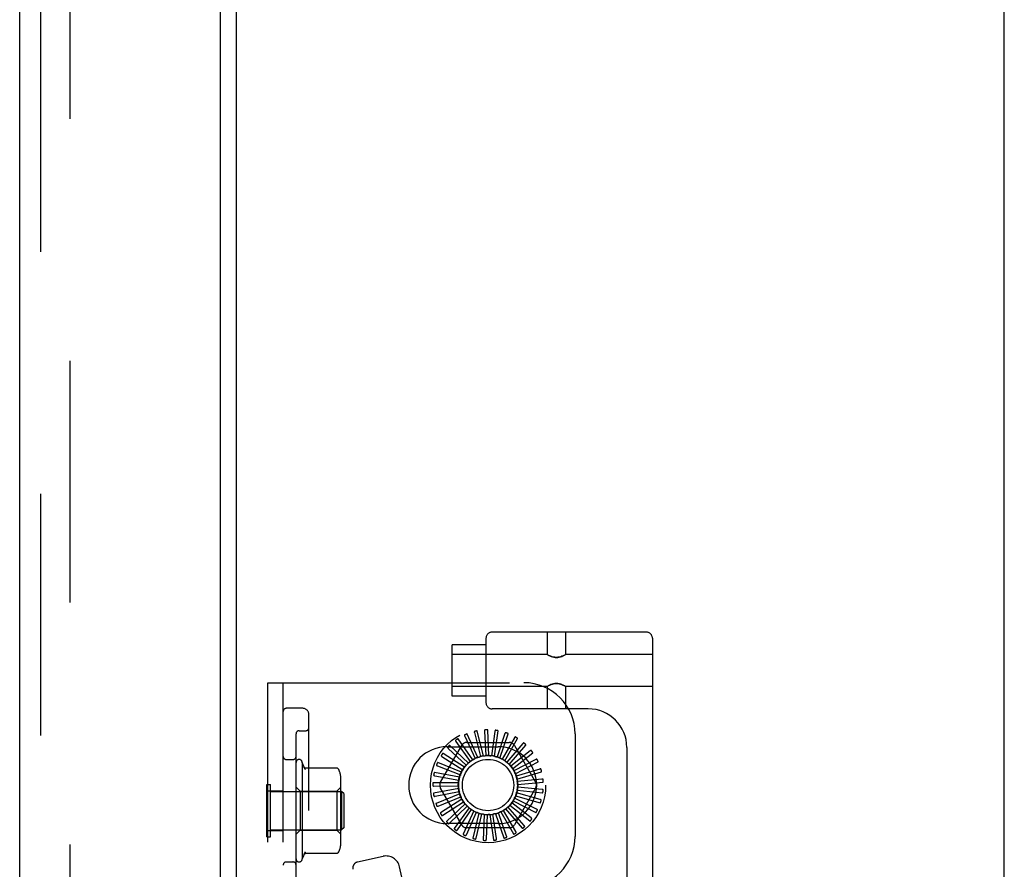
# Model space of a CAD drawing. Header units: inches. Extents: x 0 to 215, y 0 to 139.
# Tile 104 of 112: x 123.16 to 127.97, y 51.1 to 55.25. Entities that reach past the tile are written whole.
import ezdxf

# ---------------------------------------------------------------- set-up
doc = ezdxf.new("R2010")
doc.units = ezdxf.units.IN
doc.header["$LTSCALE"] = 11.804375
doc.header["$MEASUREMENT"] = 0
doc.linetypes.add('HIDDEN', pattern=[0.2, 0.1, -0.1])
doc.layers.get('0').update_dxf_attribs({"linetype": 'CONTINUOUS'})
doc.layers.add('DEFAULT_2', color=8, linetype='HIDDEN')
doc.layers.add('DOOR_ASSEMBLY', color=7, linetype='CONTINUOUS')

msp = doc.modelspace()

# ---------------------------------------------------------------- linework, layer by layer
at = {"color": 3, "linetype": 'Continuous'}
for p, q in [((124.2189, 9.7066), (124.2189, 88.8106)), ((127.9689, 8.3836), (127.9689, 88.7586))]:
    msp.add_line(p, q, dxfattribs=at)
at = {"layer": 'DEFAULT_2', "color": 8, "linetype": 'HIDDEN'}
for p, q in [((123.4064, 88.993), (123.4064, 9.5241)), ((125.4379, 52.2258), (125.4379, 51.9108)), ((126.2204, 52.2558), (125.4679, 52.2558)), ((125.7366, 52.2558), (125.7366, 52.1463)), ((125.8266, 52.2558), (125.8266, 52.1463)), ((126.2504, 52.2258), (126.2504, 46.7253)), ((125.4379, 52.1933), (125.2729, 52.1933)), ((125.2729, 51.9433), (125.2729, 52.1932)), ((125.7366, 52.1463), (125.2729, 52.1463)), ((125.7366, 52.1463), (125.7372, 52.1459)), ((125.7389, 52.145), (125.7371, 52.1459)), ((125.7417, 52.1434), (125.7387, 52.1451)), ((125.8244, 52.145), (125.8261, 52.1459)), ((125.8261, 52.1459), (125.8266, 52.1463)), ((126.2504, 52.1463), (125.8266, 52.1463)), ((124.3729, 46.5086), (124.3729, 52.0086)), ((124.3729, 52.0086), (125.6229, 52.0086)), ((124.4479, 46.5086), (124.4479, 52.0086)), ((125.7366, 51.9903), (125.2729, 51.9903)), ((125.7366, 51.9903), (125.7372, 51.9906)), ((125.7366, 51.9903), (125.7366, 51.8808)), ((125.7371, 51.9906), (125.7389, 51.9915)), ((125.8246, 51.9914), (125.8216, 51.9931)), ((125.8261, 51.9906), (125.8244, 51.9915)), ((125.8261, 51.9906), (125.8266, 51.9903)), ((125.8266, 51.9903), (125.8266, 51.8808)), ((126.2504, 51.9903), (125.8266, 51.9903)), ((125.4379, 51.9433), (125.2729, 51.9433)), ((124.5429, 51.8836), (124.4629, 51.8836)), ((125.9374, 51.8808), (125.4679, 51.8808)), ((124.5729, 46.6636), (124.5729, 51.8536)), ((124.5104, 51.008), (124.5104, 51.7592)), ((124.5254, 51.7742), (124.5579, 51.7742)), ((125.3738, 51.6323), (125.3013, 51.7341)), ((125.334, 51.7474), (125.3848, 51.6383)), ((125.3985, 51.6441), (125.3466, 51.7578)), ((125.3813, 51.7647), (125.4105, 51.6479)), ((125.4251, 51.651), (125.3956, 51.7725)), ((125.431, 51.7726), (125.4375, 51.6525)), ((125.4525, 51.6528), (125.4465, 51.7776)), ((125.4812, 51.7711), (125.4649, 51.6518)), ((125.4797, 51.6493), (125.4975, 51.773)), ((125.5303, 51.76), (125.4917, 51.646)), ((125.5057, 51.6407), (125.5466, 51.7588)), ((125.5764, 51.7399), (125.5169, 51.6352)), ((125.5297, 51.6274), (125.5922, 51.7356)), ((125.8729, 51.7586), (125.8729, 51.2586)), ((125.2157, 51.5232), (125.3192, 51.7023)), ((125.2479, 51.6961), (125.4979, 51.6961)), ((125.2534, 51.688), (125.3411, 51.6055)), ((125.3517, 51.6161), (125.2613, 51.7023)), ((125.2909, 51.7216), (125.3614, 51.624)), ((125.3444, 51.7169), (125.5513, 51.7169)), ((125.6179, 51.7114), (125.5397, 51.6199)), ((125.5507, 51.6098), (125.6325, 51.7042)), ((125.5766, 51.7023), (125.68, 51.5232)), ((126.1254, 51.6928), (126.1254, 47.2583)), ((125.223, 51.648), (125.3247, 51.5836)), ((125.3331, 51.5959), (125.228, 51.6635)), ((125.6532, 51.6755), (125.5591, 51.6005)), ((125.568, 51.5885), (125.6662, 51.6657)), ((124.4629, 51.6336), (124.4954, 51.6336)), ((124.5404, 51.6186), (124.5404, 51.1486)), ((124.555, 51.5852), (124.5404, 51.6186)), ((124.7081, 51.5921), (124.5563, 51.5921)), ((125.2007, 51.6029), (125.3127, 51.5589)), ((125.3186, 51.5726), (125.2026, 51.6191)), ((125.681, 51.6337), (125.5744, 51.5778)), ((125.5809, 51.5643), (125.692, 51.6216)), ((125.3089, 51.547), (125.1861, 51.5707)), ((125.1873, 51.5544), (125.3056, 51.5324)), ((125.5721, 51.5803), (125.572, 51.5806)), ((125.7005, 51.5873), (125.5853, 51.5526)), ((125.5891, 51.5381), (125.709, 51.5733)), ((124.3679, 51.2556), (124.3679, 51.5116)), ((124.3679, 51.5116), (124.3859, 51.5116)), ((124.3859, 51.2556), (124.3859, 51.5116)), ((124.5304, 51.4786), (124.5104, 51.4986)), ((124.7094, 51.4786), (124.7294, 51.4986)), ((124.7294, 51.232), (124.7294, 51.5352)), ((125.3041, 51.52), (125.1791, 51.52)), ((125.1833, 51.5042), (125.3037, 51.5051)), ((125.3192, 51.3148), (125.2157, 51.494)), ((125.68, 51.494), (125.5766, 51.3148)), ((125.7108, 51.538), (125.5911, 51.5258)), ((125.7117, 51.4878), (125.5918, 51.4984)), ((125.5921, 51.5109), (125.7165, 51.5227)), ((124.3729, 51.4801), (124.4479, 51.4801)), ((124.3859, 51.4776), (124.7329, 51.4776)), ((124.5304, 51.4786), (124.5304, 51.2886)), ((124.5304, 51.4786), (124.7094, 51.4786)), ((124.7094, 51.4786), (124.7094, 51.2886)), ((124.7329, 51.4776), (124.7329, 51.2896)), ((124.7429, 51.4676), (124.7329, 51.4776)), ((124.7429, 51.4676), (124.7429, 51.2996)), ((125.3045, 51.4926), (125.1818, 51.4689)), ((125.1889, 51.4542), (125.307, 51.4778)), ((125.3101, 51.4657), (125.1941, 51.4193)), ((125.2039, 51.4062), (125.3153, 51.4517)), ((125.685, 51.3912), (125.5777, 51.4456)), ((125.5826, 51.4571), (125.7025, 51.4219)), ((125.703, 51.4382), (125.5872, 51.4713)), ((125.5899, 51.4835), (125.7144, 51.4717)), ((125.3207, 51.4405), (125.2156, 51.3729)), ((125.2277, 51.3619), (125.3285, 51.4276)), ((125.3359, 51.4176), (125.2455, 51.3314)), ((125.2594, 51.3229), (125.346, 51.4065)), ((125.3552, 51.3981), (125.2827, 51.2963)), ((125.6244, 51.3115), (125.545, 51.4019)), ((125.5539, 51.4107), (125.6521, 51.3335)), ((125.6585, 51.3485), (125.5634, 51.4222)), ((125.5705, 51.4325), (125.6815, 51.3753)), ((125.298, 51.2906), (125.3671, 51.3891)), ((125.3778, 51.3825), (125.3258, 51.2688)), ((125.3419, 51.2661), (125.3912, 51.3759)), ((125.4029, 51.3715), (125.3734, 51.2501)), ((125.3897, 51.2505), (125.4173, 51.3676)), ((125.4296, 51.3655), (125.4237, 51.2407)), ((125.4396, 51.2441), (125.4446, 51.3644)), ((125.457, 51.3646), (125.4748, 51.2409)), ((125.4898, 51.2473), (125.4719, 51.3663)), ((125.4841, 51.369), (125.525, 51.2509)), ((125.5385, 51.26), (125.4984, 51.3735)), ((125.5099, 51.3783), (125.5724, 51.2701)), ((125.5839, 51.2816), (125.523, 51.3855)), ((125.5334, 51.3924), (125.6153, 51.298)), ((125.4979, 51.3211), (125.2479, 51.3211)), ((124.3679, 51.2556), (124.3859, 51.2556)), ((124.3729, 51.2871), (124.4479, 51.2871)), ((124.3859, 51.2896), (124.7329, 51.2896)), ((124.5304, 51.2886), (124.5104, 51.2686)), ((124.5304, 51.2886), (124.7094, 51.2886)), ((124.7094, 51.2886), (124.7294, 51.2686)), ((124.7429, 51.2996), (124.7329, 51.2896)), ((125.5513, 51.3002), (125.3444, 51.3002)), ((124.555, 51.182), (124.5404, 51.1486)), ((124.7081, 51.1751), (124.5563, 51.1751)), ((124.8111, 51.1335), (124.9356, 51.1611)), ((124.4629, 51.1336), (124.4954, 51.1336)), ((125.0958, 50.75), (125.0161, 51.1098))]:
    msp.add_line(p, q, dxfattribs=at)
for points in [[(125.822, 52.1437), (125.8185, 52.1419), (125.8141, 52.1397), (125.8089, 52.1375), (125.8029, 52.1354), (125.7963, 52.1336), (125.7891, 52.1325), (125.7816, 52.132), (125.7741, 52.1325), (125.7669, 52.1336), (125.7603, 52.1354), (125.7544, 52.1375), (125.7492, 52.1397), (125.7448, 52.1419), (125.7412, 52.1437)], [(125.7417, 52.1434), (125.7455, 52.1415), (125.7503, 52.1392), (125.7558, 52.137), (125.7619, 52.135), (125.7684, 52.1333), (125.775, 52.1323), (125.7817, 52.132), (125.7884, 52.1323), (125.795, 52.1333), (125.8014, 52.135), (125.8075, 52.137), (125.813, 52.1393), (125.8178, 52.1415), (125.8216, 52.1434), (125.8246, 52.1451)], [(125.7387, 51.9914), (125.7417, 51.9931), (125.7455, 51.995), (125.7503, 51.9972), (125.7558, 51.9995), (125.7619, 52.0015), (125.7683, 52.0032), (125.7749, 52.0042), (125.7816, 52.0045), (125.7883, 52.0042), (125.7949, 52.0032), (125.8014, 52.0015), (125.8074, 51.9995), (125.813, 51.9973), (125.8177, 51.995), (125.8216, 51.9931)], [(125.8221, 51.9928), (125.8186, 51.9946), (125.8141, 51.9967), (125.8089, 51.9989), (125.803, 52.0011), (125.7964, 52.0029), (125.7892, 52.004), (125.7817, 52.0045), (125.7742, 52.0041), (125.767, 52.0029), (125.7604, 52.0011), (125.7544, 51.999), (125.7492, 51.9968), (125.7448, 51.9947), (125.7412, 51.9928)], [(125.3013, 51.7341), (125.3012, 51.7343), (125.301, 51.7343), (125.3009, 51.7344), (125.3007, 51.7344), (125.3005, 51.7344), (125.3003, 51.7344), (125.3001, 51.7343), (125.2998, 51.7343), (125.2996, 51.7342), (125.2994, 51.7341), (125.2992, 51.734), (125.2989, 51.7339), (125.2987, 51.7338), (125.2984, 51.7337), (125.2982, 51.7335), (125.2979, 51.7334), (125.2976, 51.7332), (125.2974, 51.733), (125.2971, 51.7329), (125.2969, 51.7327)], [(125.3341, 51.7537), (125.3337, 51.7535), (125.3334, 51.7532), (125.3332, 51.7529), (125.333, 51.7525), (125.3329, 51.7521), (125.3328, 51.7516), (125.3328, 51.7512), (125.3329, 51.7507), (125.333, 51.7502), (125.3332, 51.7496), (125.3333, 51.7491), (125.3336, 51.7486), (125.3338, 51.748), (125.334, 51.7474)], [(125.3466, 51.7578), (125.3465, 51.7579), (125.3464, 51.7581), (125.3462, 51.7581), (125.3461, 51.7582), (125.3459, 51.7582), (125.3457, 51.7582), (125.3454, 51.7582), (125.3452, 51.7582), (125.345, 51.7582), (125.3448, 51.7581), (125.3445, 51.7581), (125.3442, 51.758), (125.344, 51.7579), (125.3437, 51.7579), (125.3434, 51.7578), (125.3432, 51.7577), (125.3429, 51.7576), (125.3426, 51.7575), (125.3423, 51.7574), (125.3419, 51.7572)], [(125.3826, 51.7708), (125.3821, 51.7707), (125.3818, 51.7705), (125.3815, 51.7702), (125.3812, 51.7698), (125.381, 51.7694), (125.3809, 51.769), (125.3808, 51.7686), (125.3808, 51.7681), (125.3808, 51.7675), (125.3809, 51.767), (125.3809, 51.7664), (125.381, 51.7659), (125.3812, 51.7653), (125.3813, 51.7647)], [(125.3956, 51.7725), (125.3956, 51.7726), (125.3955, 51.7728), (125.3953, 51.7729), (125.3951, 51.7729), (125.395, 51.773), (125.3948, 51.7731), (125.3945, 51.7731), (125.3943, 51.7731), (125.3941, 51.7731), (125.3938, 51.7731), (125.3936, 51.7731), (125.3933, 51.7731), (125.3931, 51.7731), (125.3928, 51.7731), (125.3925, 51.773), (125.3922, 51.773), (125.3919, 51.773), (125.3916, 51.7729), (125.3912, 51.7728), (125.3909, 51.7728)], [(125.4334, 51.7785), (125.4329, 51.7784), (125.4325, 51.7782), (125.4322, 51.778), (125.4319, 51.7777), (125.4316, 51.7774), (125.4314, 51.777), (125.4312, 51.7765), (125.4311, 51.7761), (125.431, 51.7756), (125.431, 51.775), (125.4309, 51.7744), (125.4309, 51.7739), (125.4309, 51.7733), (125.431, 51.7726)], [(125.4465, 51.7776), (125.4465, 51.7778), (125.4464, 51.7779), (125.4463, 51.778), (125.4461, 51.7781), (125.446, 51.7782), (125.4458, 51.7783), (125.4456, 51.7784), (125.4454, 51.7785), (125.4451, 51.7785), (125.4449, 51.7786), (125.4446, 51.7786), (125.4444, 51.7787), (125.4441, 51.7787), (125.4438, 51.7787), (125.4436, 51.7788), (125.4433, 51.7788), (125.4429, 51.7788), (125.4426, 51.7788), (125.4423, 51.7788), (125.442, 51.7788)], [(125.4847, 51.7763), (125.4843, 51.7763), (125.4838, 51.7763), (125.4834, 51.7761), (125.4831, 51.7759), (125.4828, 51.7756), (125.4825, 51.7753), (125.4823, 51.7749), (125.4821, 51.7744), (125.4819, 51.7739), (125.4817, 51.7734), (125.4816, 51.7728), (125.4814, 51.7723), (125.4813, 51.7717), (125.4812, 51.7711)], [(125.4975, 51.773), (125.4974, 51.7732), (125.4974, 51.7733), (125.4973, 51.7735), (125.4972, 51.7736), (125.497, 51.7737), (125.4969, 51.7739), (125.4967, 51.774), (125.4965, 51.7741), (125.4963, 51.7742), (125.496, 51.7743), (125.4958, 51.7744), (125.4956, 51.7744), (125.4953, 51.7745), (125.495, 51.7746), (125.4948, 51.7747), (125.4945, 51.7748), (125.4942, 51.7748), (125.4939, 51.7749), (125.4935, 51.775), (125.4932, 51.775)], [(125.5347, 51.7645), (125.5343, 51.7646), (125.5338, 51.7646), (125.5334, 51.7646), (125.533, 51.7644), (125.5327, 51.7642), (125.5323, 51.7639), (125.532, 51.7635), (125.5317, 51.7631), (125.5315, 51.7627), (125.5312, 51.7622), (125.531, 51.7617), (125.5307, 51.7612), (125.5305, 51.7606), (125.5303, 51.76)], [(125.5466, 51.7588), (125.5466, 51.759), (125.5466, 51.7592), (125.5465, 51.7593), (125.5464, 51.7595), (125.5463, 51.7596), (125.5462, 51.7598), (125.546, 51.7599), (125.5458, 51.7601), (125.5457, 51.7602), (125.5455, 51.7604), (125.5452, 51.7605), (125.545, 51.7606), (125.5448, 51.7608), (125.5445, 51.7609), (125.5443, 51.761), (125.544, 51.7611), (125.5437, 51.7613), (125.5434, 51.7614), (125.5431, 51.7615), (125.5429, 51.7616)], [(125.5816, 51.7435), (125.5812, 51.7436), (125.5808, 51.7437), (125.5803, 51.7437), (125.5799, 51.7437), (125.5795, 51.7435), (125.5791, 51.7433), (125.5788, 51.743), (125.5784, 51.7427), (125.5781, 51.7423), (125.5777, 51.7419), (125.5774, 51.7414), (125.577, 51.7409), (125.5767, 51.7404), (125.5764, 51.7399)], [(125.5922, 51.7356), (125.5922, 51.7358), (125.5922, 51.736), (125.5922, 51.7361), (125.5921, 51.7363), (125.5921, 51.7365), (125.5919, 51.7367), (125.5918, 51.7368), (125.5917, 51.737), (125.5915, 51.7372), (125.5913, 51.7373), (125.5912, 51.7375), (125.591, 51.7377), (125.5908, 51.7379), (125.5905, 51.738), (125.5903, 51.7382), (125.5901, 51.7384), (125.5898, 51.7386), (125.5895, 51.7387), (125.5893, 51.7389), (125.589, 51.7391)], [(125.2512, 51.6939), (125.2509, 51.6935), (125.2507, 51.6931), (125.2506, 51.6927), (125.2506, 51.6923), (125.2506, 51.6919), (125.2507, 51.6915), (125.2509, 51.691), (125.2512, 51.6906), (125.2515, 51.6902), (125.2518, 51.6897), (125.2522, 51.6893), (125.2526, 51.6889), (125.253, 51.6884), (125.2534, 51.688)], [(125.2613, 51.7023), (125.2611, 51.7024), (125.261, 51.7025), (125.2608, 51.7025), (125.2606, 51.7025), (125.2604, 51.7024), (125.2602, 51.7023), (125.26, 51.7023), (125.2598, 51.7022), (125.2596, 51.702), (125.2594, 51.7019), (125.2592, 51.7018), (125.259, 51.7016), (125.2588, 51.7015), (125.2585, 51.7013), (125.2583, 51.7011), (125.2581, 51.7009), (125.2578, 51.7007), (125.2576, 51.7005), (125.2574, 51.7003), (125.2571, 51.7)], [(125.2898, 51.7278), (125.2894, 51.7275), (125.2892, 51.7271), (125.289, 51.7267), (125.2889, 51.7263), (125.2889, 51.7259), (125.2889, 51.7255), (125.289, 51.725), (125.2892, 51.7245), (125.2894, 51.7241), (125.2896, 51.7236), (125.2899, 51.7231), (125.2902, 51.7226), (125.2905, 51.7221), (125.2909, 51.7216)], [(125.6236, 51.7139), (125.6233, 51.7142), (125.6229, 51.7143), (125.6224, 51.7144), (125.622, 51.7144), (125.6216, 51.7144), (125.6212, 51.7142), (125.6208, 51.714), (125.6203, 51.7137), (125.6199, 51.7134), (125.6195, 51.7131), (125.6191, 51.7127), (125.6187, 51.7123), (125.6183, 51.7118), (125.6179, 51.7114)], [(125.6325, 51.7042), (125.6326, 51.7044), (125.6327, 51.7045), (125.6327, 51.7047), (125.6326, 51.7049), (125.6326, 51.7051), (125.6325, 51.7053), (125.6324, 51.7055), (125.6323, 51.7057), (125.6322, 51.7059), (125.632, 51.7061), (125.6319, 51.7063), (125.6317, 51.7065), (125.6316, 51.7067), (125.6314, 51.7069), (125.6312, 51.7071), (125.631, 51.7073), (125.6308, 51.7075), (125.6305, 51.7078), (125.6303, 51.708), (125.63, 51.7082)], [(125.2196, 51.6533), (125.2194, 51.6529), (125.2193, 51.6525), (125.2193, 51.6521), (125.2194, 51.6516), (125.2195, 51.6512), (125.2197, 51.6508), (125.22, 51.6505), (125.2203, 51.6501), (125.2206, 51.6497), (125.221, 51.6494), (125.2215, 51.649), (125.222, 51.6486), (125.2225, 51.6483), (125.223, 51.648)], [(125.228, 51.6635), (125.2278, 51.6636), (125.2276, 51.6636), (125.2275, 51.6636), (125.2273, 51.6635), (125.2271, 51.6634), (125.2269, 51.6633), (125.2267, 51.6632), (125.2266, 51.6631), (125.2264, 51.6629), (125.2262, 51.6628), (125.226, 51.6626), (125.2258, 51.6624), (125.2257, 51.6622), (125.2255, 51.662), (125.2253, 51.6618), (125.2251, 51.6615), (125.2249, 51.6613), (125.2247, 51.661), (125.2245, 51.6608), (125.2244, 51.6605)], [(125.3848, 51.6383), (125.3844, 51.6378), (125.384, 51.6373), (125.3835, 51.6369), (125.383, 51.6366), (125.3825, 51.6363), (125.3819, 51.636)], [(125.3985, 51.6441), (125.4007, 51.6447), (125.4029, 51.6452), (125.405, 51.6457), (125.4072, 51.6462)], [(125.4105, 51.6479), (125.41, 51.6475), (125.4095, 51.6471), (125.409, 51.6468), (125.4084, 51.6465), (125.4078, 51.6463), (125.4072, 51.6462)], [(125.4251, 51.651), (125.4273, 51.6512), (125.4295, 51.6513), (125.4318, 51.6513), (125.434, 51.6514)], [(125.4375, 51.6525), (125.437, 51.6521), (125.4364, 51.6519), (125.4358, 51.6517), (125.4352, 51.6515), (125.4346, 51.6514), (125.434, 51.6514)], [(125.4525, 51.6528), (125.4547, 51.6525), (125.4569, 51.6522), (125.4591, 51.6518), (125.4613, 51.6514)], [(125.4649, 51.6518), (125.4643, 51.6516), (125.4637, 51.6515), (125.4631, 51.6514), (125.4625, 51.6513), (125.4619, 51.6514), (125.4613, 51.6514)], [(125.4797, 51.6493), (125.4818, 51.6486), (125.4839, 51.6479), (125.486, 51.6471), (125.4881, 51.6463)], [(125.4917, 51.646), (125.4911, 51.6459), (125.4905, 51.6459), (125.4899, 51.6459), (125.4892, 51.646), (125.4886, 51.6461), (125.4881, 51.6463)], [(125.5057, 51.6407), (125.5077, 51.6396), (125.5096, 51.6385), (125.5115, 51.6374), (125.5134, 51.6362)], [(125.6593, 51.6769), (125.659, 51.6773), (125.6586, 51.6775), (125.6582, 51.6777), (125.6578, 51.6778), (125.6574, 51.6778), (125.657, 51.6777), (125.6565, 51.6776), (125.6561, 51.6774), (125.6556, 51.6772), (125.6551, 51.6769), (125.6546, 51.6766), (125.6541, 51.6763), (125.6537, 51.6759), (125.6532, 51.6755)], [(125.6662, 51.6657), (125.6663, 51.6659), (125.6664, 51.666), (125.6664, 51.6662), (125.6664, 51.6664), (125.6664, 51.6666), (125.6664, 51.6668), (125.6663, 51.667), (125.6663, 51.6672), (125.6662, 51.6674), (125.6661, 51.6676), (125.666, 51.6679), (125.6659, 51.6681), (125.6657, 51.6683), (125.6656, 51.6686), (125.6654, 51.6688), (125.6653, 51.6691), (125.6651, 51.6693), (125.6649, 51.6696), (125.6648, 51.6699), (125.6646, 51.6701)], [(124.5491, 51.5954), (124.5504, 51.5936), (124.5515, 51.5919), (124.5526, 51.5901), (124.5535, 51.5884), (124.5544, 51.5867), (124.5551, 51.5849)], [(124.5563, 51.5921), (124.5551, 51.5922), (124.5538, 51.5924), (124.5526, 51.5928), (124.5515, 51.5933), (124.5508, 51.5938), (124.5502, 51.5942), (124.5498, 51.5946), (124.5495, 51.5949), (124.5493, 51.5951), (124.5491, 51.5953), (124.5491, 51.5954)], [(124.7158, 51.5885), (124.715, 51.5893), (124.7141, 51.5901), (124.7131, 51.5908), (124.712, 51.5913), (124.7108, 51.5917), (124.7097, 51.592), (124.7084, 51.5921), (124.7081, 51.5921)], [(125.1964, 51.6075), (125.1962, 51.6071), (125.1962, 51.6066), (125.1963, 51.6062), (125.1964, 51.6058), (125.1966, 51.6054), (125.1969, 51.6051), (125.1972, 51.6048), (125.1976, 51.6045), (125.198, 51.6042), (125.1985, 51.6039), (125.199, 51.6036), (125.1995, 51.6034), (125.2001, 51.6031), (125.2007, 51.6029)], [(125.2026, 51.6191), (125.2025, 51.6191), (125.2023, 51.6191), (125.2021, 51.619), (125.2019, 51.619), (125.2018, 51.6188), (125.2016, 51.6187), (125.2015, 51.6186), (125.2013, 51.6184), (125.2012, 51.6182), (125.201, 51.618), (125.2009, 51.6178), (125.2007, 51.6176), (125.2006, 51.6174), (125.2005, 51.6171), (125.2003, 51.6169), (125.2002, 51.6166), (125.2, 51.6163), (125.1999, 51.616), (125.1998, 51.6157), (125.1996, 51.6154)], [(125.3331, 51.5959), (125.3346, 51.5976), (125.3361, 51.5992), (125.3377, 51.6008), (125.3393, 51.6023)], [(125.3411, 51.6055), (125.3409, 51.6049), (125.3407, 51.6044), (125.3404, 51.6038), (125.3401, 51.6033), (125.3397, 51.6028), (125.3393, 51.6023)], [(125.3517, 51.6161), (125.3535, 51.6174), (125.3553, 51.6187), (125.3571, 51.62), (125.359, 51.6212)], [(125.3614, 51.624), (125.3611, 51.6234), (125.3608, 51.6229), (125.3604, 51.6224), (125.3599, 51.622), (125.3595, 51.6216), (125.359, 51.6212)], [(125.3738, 51.6323), (125.3758, 51.6333), (125.3778, 51.6342), (125.3799, 51.6351), (125.3819, 51.636)], [(125.5169, 51.6352), (125.5163, 51.6353), (125.5157, 51.6353), (125.5151, 51.6355), (125.5145, 51.6357), (125.5139, 51.6359), (125.5134, 51.6362)], [(125.5297, 51.6274), (125.5314, 51.626), (125.5331, 51.6245), (125.5347, 51.623), (125.5364, 51.6215)], [(125.5397, 51.6199), (125.5391, 51.62), (125.5385, 51.6202), (125.5379, 51.6205), (125.5373, 51.6208), (125.5368, 51.6211), (125.5364, 51.6215)], [(125.5507, 51.6098), (125.5521, 51.608), (125.5535, 51.6063), (125.5548, 51.6045), (125.5562, 51.6027)], [(125.5591, 51.6005), (125.5585, 51.6008), (125.558, 51.6011), (125.5574, 51.6014), (125.557, 51.6018), (125.5565, 51.6023), (125.5562, 51.6027)], [(125.6874, 51.6339), (125.6871, 51.6343), (125.6868, 51.6346), (125.6864, 51.6348), (125.6861, 51.635), (125.6856, 51.635), (125.6852, 51.6351), (125.6847, 51.635), (125.6842, 51.6349), (125.6837, 51.6348), (125.6832, 51.6346), (125.6827, 51.6344), (125.6822, 51.6342), (125.6816, 51.6339), (125.681, 51.6337)], [(125.692, 51.6216), (125.6922, 51.6217), (125.6923, 51.6218), (125.6923, 51.622), (125.6924, 51.6222), (125.6924, 51.6224), (125.6924, 51.6226), (125.6924, 51.6228), (125.6923, 51.623), (125.6923, 51.6232), (125.6922, 51.6235), (125.6922, 51.6237), (125.6921, 51.624), (125.692, 51.6242), (125.6919, 51.6245), (125.6918, 51.6248), (125.6917, 51.625), (125.6916, 51.6253), (125.6915, 51.6256), (125.6914, 51.6259), (125.6912, 51.6262)], [(124.725, 51.5704), (124.7248, 51.571), (124.7232, 51.5758), (124.7211, 51.5804), (124.7185, 51.5848), (124.7158, 51.5885)], [(125.1822, 51.5581), (125.1822, 51.5577), (125.1822, 51.5572), (125.1823, 51.5568), (125.1825, 51.5565), (125.1828, 51.5561), (125.1832, 51.5558), (125.1835, 51.5556), (125.184, 51.5554), (125.1845, 51.5551), (125.185, 51.555), (125.1855, 51.5548), (125.1861, 51.5546), (125.1867, 51.5545), (125.1873, 51.5544)], [(125.1861, 51.5707), (125.186, 51.5707), (125.1858, 51.5706), (125.1857, 51.5705), (125.1855, 51.5704), (125.1854, 51.5703), (125.1852, 51.5701), (125.1851, 51.5699), (125.185, 51.5697), (125.1849, 51.5695), (125.1848, 51.5693), (125.1847, 51.5691), (125.1846, 51.5688), (125.1845, 51.5686), (125.1844, 51.5683), (125.1843, 51.5681), (125.1842, 51.5678), (125.1841, 51.5675), (125.1841, 51.5672), (125.184, 51.5668), (125.1839, 51.5665)], [(125.3089, 51.547), (125.3096, 51.5491), (125.3105, 51.5512), (125.3113, 51.5532), (125.3122, 51.5553)], [(125.3127, 51.5589), (125.3128, 51.5583), (125.3128, 51.5577), (125.3127, 51.557), (125.3126, 51.5564), (125.3124, 51.5558), (125.3122, 51.5553)], [(125.3186, 51.5726), (125.3198, 51.5745), (125.321, 51.5764), (125.3222, 51.5783), (125.3235, 51.5801)], [(125.3247, 51.5836), (125.3246, 51.583), (125.3245, 51.5823), (125.3243, 51.5817), (125.3241, 51.5812), (125.3238, 51.5806), (125.3235, 51.5801)], [(125.568, 51.5885), (125.5687, 51.5872), (125.5694, 51.5859), (125.5701, 51.5845), (125.5707, 51.5832), (125.5714, 51.5819), (125.572, 51.5806)], [(125.5744, 51.5778), (125.574, 51.5781), (125.5735, 51.5785), (125.5731, 51.5789), (125.5728, 51.5793), (125.5724, 51.5798), (125.5721, 51.5803)], [(125.5809, 51.5643), (125.5816, 51.5622), (125.5822, 51.5601), (125.5828, 51.5579), (125.5834, 51.5558)], [(125.5853, 51.5526), (125.5848, 51.553), (125.5844, 51.5535), (125.5841, 51.554), (125.5838, 51.5546), (125.5836, 51.5552), (125.5834, 51.5558)], [(125.7067, 51.5863), (125.7066, 51.5867), (125.7063, 51.5871), (125.706, 51.5874), (125.7057, 51.5876), (125.7053, 51.5878), (125.7048, 51.5879), (125.7044, 51.5879), (125.7039, 51.5879), (125.7034, 51.5879), (125.7028, 51.5878), (125.7023, 51.5877), (125.7017, 51.5876), (125.7011, 51.5874), (125.7005, 51.5873)], [(125.709, 51.5733), (125.7091, 51.5734), (125.7093, 51.5735), (125.7094, 51.5737), (125.7094, 51.5738), (125.7095, 51.574), (125.7095, 51.5742), (125.7096, 51.5744), (125.7096, 51.5747), (125.7096, 51.5749), (125.7096, 51.5752), (125.7096, 51.5754), (125.7095, 51.5757), (125.7095, 51.5759), (125.7095, 51.5762), (125.7094, 51.5765), (125.7094, 51.5768), (125.7093, 51.5771), (125.7092, 51.5774), (125.7092, 51.5777), (125.7091, 51.578)], [(125.1776, 51.5069), (125.1777, 51.5065), (125.1778, 51.5061), (125.178, 51.5057), (125.1783, 51.5054), (125.1786, 51.5051), (125.179, 51.5049), (125.1794, 51.5047), (125.1799, 51.5046), (125.1804, 51.5045), (125.181, 51.5044), (125.1815, 51.5043), (125.1821, 51.5043), (125.1827, 51.5042), (125.1833, 51.5042)], [(125.1791, 51.52), (125.179, 51.52), (125.1788, 51.5199), (125.1787, 51.5198), (125.1785, 51.5196), (125.1784, 51.5195), (125.1783, 51.5193), (125.1783, 51.5191), (125.1782, 51.5189), (125.1781, 51.5187), (125.178, 51.5184), (125.178, 51.5182), (125.1779, 51.5179), (125.1779, 51.5177), (125.1779, 51.5174), (125.1778, 51.5171), (125.1778, 51.5168), (125.1778, 51.5165), (125.1777, 51.5162), (125.1777, 51.5159), (125.1777, 51.5156)], [(125.3037, 51.5051), (125.304, 51.5045), (125.3042, 51.5039), (125.3044, 51.5033), (125.3045, 51.5027), (125.3046, 51.5021), (125.3046, 51.5015)], [(125.3041, 51.52), (125.3045, 51.5222), (125.3049, 51.5244), (125.3053, 51.5266), (125.3058, 51.5287)], [(125.3045, 51.4926), (125.3045, 51.4948), (125.3045, 51.497), (125.3045, 51.4993), (125.3046, 51.5015)], [(125.3056, 51.5324), (125.3058, 51.5318), (125.3059, 51.5312), (125.306, 51.5306), (125.306, 51.53), (125.3059, 51.5293), (125.3058, 51.5287)], [(125.5891, 51.5381), (125.5893, 51.5359), (125.5895, 51.5337), (125.5897, 51.5315), (125.5899, 51.5293)], [(125.5911, 51.5258), (125.5908, 51.5263), (125.5905, 51.5269), (125.5902, 51.5274), (125.5901, 51.528), (125.5899, 51.5287), (125.5899, 51.5293)], [(125.5921, 51.5109), (125.5919, 51.5086), (125.5917, 51.5064), (125.5915, 51.5042), (125.5912, 51.502)], [(125.5918, 51.4984), (125.5915, 51.499), (125.5914, 51.4996), (125.5912, 51.5002), (125.5912, 51.5008), (125.5912, 51.5014), (125.5912, 51.502)], [(125.7168, 51.5359), (125.7167, 51.5364), (125.7165, 51.5368), (125.7163, 51.5371), (125.716, 51.5374), (125.7156, 51.5376), (125.7152, 51.5378), (125.7148, 51.5379), (125.7143, 51.538), (125.7138, 51.5381), (125.7132, 51.5381), (125.7126, 51.5382), (125.7121, 51.5381), (125.7115, 51.5381), (125.7108, 51.538)], [(125.7165, 51.5227), (125.7167, 51.5228), (125.7168, 51.5229), (125.717, 51.523), (125.7171, 51.5232), (125.7172, 51.5233), (125.7172, 51.5235), (125.7173, 51.5237), (125.7174, 51.524), (125.7174, 51.5242), (125.7174, 51.5244), (125.7175, 51.5247), (125.7175, 51.5249), (125.7175, 51.5252), (125.7175, 51.5255), (125.7175, 51.5258), (125.7176, 51.5261), (125.7176, 51.5264), (125.7175, 51.5267), (125.7175, 51.527), (125.7175, 51.5273)], [(125.1818, 51.4689), (125.1817, 51.4689), (125.1815, 51.4688), (125.1814, 51.4686), (125.1813, 51.4685), (125.1812, 51.4683), (125.1812, 51.4681), (125.1811, 51.4679), (125.1811, 51.4677), (125.1811, 51.4674), (125.1811, 51.4672), (125.1811, 51.4669), (125.181, 51.4667), (125.1811, 51.4664), (125.1811, 51.4661), (125.1811, 51.4658), (125.1811, 51.4655), (125.1811, 51.4652), (125.1812, 51.4649), (125.1812, 51.4646), (125.1813, 51.4642)], [(125.1828, 51.4558), (125.183, 51.4554), (125.1832, 51.455), (125.1834, 51.4547), (125.1838, 51.4544), (125.1841, 51.4542), (125.1846, 51.4541), (125.185, 51.454), (125.1855, 51.4539), (125.186, 51.4539), (125.1866, 51.4539), (125.1871, 51.454), (125.1877, 51.454), (125.1883, 51.4541), (125.1889, 51.4542)], [(125.307, 51.4778), (125.3073, 51.4773), (125.3077, 51.4768), (125.308, 51.4763), (125.3082, 51.4757), (125.3084, 51.4751), (125.3085, 51.4745)], [(125.3101, 51.4657), (125.3097, 51.4679), (125.3093, 51.4701), (125.3089, 51.4723), (125.3085, 51.4745)], [(125.3153, 51.4517), (125.3158, 51.4513), (125.3162, 51.4509), (125.3166, 51.4504), (125.317, 51.4498), (125.3172, 51.4493), (125.3175, 51.4487)], [(125.3207, 51.4405), (125.3199, 51.4425), (125.319, 51.4446), (125.3182, 51.4466), (125.3175, 51.4487)], [(125.5777, 51.4456), (125.5777, 51.4463), (125.5777, 51.4469), (125.5778, 51.4475), (125.578, 51.4481), (125.5782, 51.4487), (125.5785, 51.4492)], [(125.5826, 51.4571), (125.5817, 51.4551), (125.5806, 51.4531), (125.5796, 51.4512), (125.5785, 51.4492)], [(125.5872, 51.4713), (125.5871, 51.4719), (125.5871, 51.4726), (125.5871, 51.4732), (125.5871, 51.4738), (125.5872, 51.4744), (125.5874, 51.475)], [(125.5899, 51.4835), (125.5894, 51.4814), (125.5887, 51.4792), (125.5881, 51.4771), (125.5874, 51.475)], [(125.7171, 51.4845), (125.7171, 51.485), (125.717, 51.4854), (125.7168, 51.4858), (125.7166, 51.4861), (125.7163, 51.4864), (125.7159, 51.4867), (125.7155, 51.4869), (125.715, 51.4871), (125.7145, 51.4873), (125.714, 51.4874), (125.7135, 51.4875), (125.7129, 51.4876), (125.7123, 51.4877), (125.7117, 51.4878)], [(125.7144, 51.4717), (125.7145, 51.4717), (125.7147, 51.4717), (125.7148, 51.4718), (125.715, 51.472), (125.7151, 51.4721), (125.7152, 51.4723), (125.7153, 51.4725), (125.7154, 51.4727), (125.7155, 51.4729), (125.7156, 51.4731), (125.7157, 51.4734), (125.7157, 51.4736), (125.7158, 51.4739), (125.7159, 51.4741), (125.7159, 51.4744), (125.716, 51.4747), (125.716, 51.475), (125.7161, 51.4753), (125.7161, 51.4757), (125.7162, 51.476)], [(125.1941, 51.4193), (125.194, 51.4192), (125.1939, 51.4191), (125.1938, 51.4189), (125.1937, 51.4187), (125.1937, 51.4186), (125.1937, 51.4183), (125.1937, 51.4181), (125.1937, 51.4179), (125.1937, 51.4177), (125.1937, 51.4174), (125.1938, 51.4172), (125.1938, 51.4169), (125.1939, 51.4167), (125.1939, 51.4164), (125.194, 51.4161), (125.1941, 51.4158), (125.1942, 51.4155), (125.1943, 51.4152), (125.1944, 51.4149), (125.1945, 51.4147)], [(125.1976, 51.4066), (125.1978, 51.4062), (125.1981, 51.4059), (125.1984, 51.4056), (125.1988, 51.4054), (125.1992, 51.4053), (125.1996, 51.4052), (125.2001, 51.4052), (125.2006, 51.4053), (125.2011, 51.4053), (125.2016, 51.4055), (125.2022, 51.4056), (125.2027, 51.4058), (125.2033, 51.406), (125.2039, 51.4062)], [(125.3285, 51.4276), (125.329, 51.4273), (125.3295, 51.427), (125.33, 51.4266), (125.3304, 51.4261), (125.3308, 51.4256), (125.3312, 51.4251)], [(125.3359, 51.4176), (125.3347, 51.4195), (125.3335, 51.4213), (125.3323, 51.4232), (125.3312, 51.4251)], [(125.346, 51.4065), (125.3465, 51.4063), (125.3471, 51.4061), (125.3477, 51.4057), (125.3482, 51.4054), (125.3486, 51.405), (125.3491, 51.4045)], [(125.3552, 51.3981), (125.3536, 51.3997), (125.3521, 51.4013), (125.3506, 51.4029), (125.3491, 51.4045)], [(125.545, 51.4019), (125.5452, 51.4025), (125.5455, 51.403), (125.5458, 51.4036), (125.5462, 51.4041), (125.5466, 51.4045), (125.5471, 51.4049)], [(125.5539, 51.4107), (125.5522, 51.4092), (125.5505, 51.4078), (125.5488, 51.4063), (125.5471, 51.4049)], [(125.5634, 51.4222), (125.5635, 51.4228), (125.5637, 51.4234), (125.5639, 51.424), (125.5642, 51.4246), (125.5645, 51.4251), (125.5649, 51.4256)], [(125.5705, 51.4325), (125.5691, 51.4308), (125.5677, 51.429), (125.5663, 51.4273), (125.5649, 51.4256)], [(125.7025, 51.4219), (125.7027, 51.4219), (125.7029, 51.4219), (125.703, 51.422), (125.7032, 51.4221), (125.7034, 51.4222), (125.7035, 51.4224), (125.7036, 51.4225), (125.7038, 51.4227), (125.7039, 51.4229), (125.704, 51.4231), (125.7041, 51.4233), (125.7043, 51.4236), (125.7044, 51.4238), (125.7045, 51.424), (125.7046, 51.4243), (125.7047, 51.4246), (125.7048, 51.4249), (125.705, 51.4252), (125.7051, 51.4255), (125.7052, 51.4257)], [(125.7077, 51.434), (125.7078, 51.4345), (125.7077, 51.4349), (125.7076, 51.4353), (125.7075, 51.4357), (125.7072, 51.436), (125.7069, 51.4364), (125.7066, 51.4367), (125.7061, 51.4369), (125.7057, 51.4372), (125.7052, 51.4374), (125.7047, 51.4376), (125.7041, 51.4378), (125.7035, 51.438), (125.703, 51.4382)], [(125.2156, 51.3729), (125.2155, 51.3728), (125.2154, 51.3726), (125.2153, 51.3725), (125.2153, 51.3723), (125.2153, 51.3721), (125.2153, 51.3719), (125.2154, 51.3717), (125.2154, 51.3714), (125.2155, 51.3712), (125.2156, 51.371), (125.2156, 51.3707), (125.2157, 51.3705), (125.2158, 51.3702), (125.216, 51.37), (125.2161, 51.3697), (125.2162, 51.3695), (125.2164, 51.3692), (125.2165, 51.3689), (125.2167, 51.3686), (125.2169, 51.3683)], [(125.2214, 51.3611), (125.2217, 51.3607), (125.222, 51.3604), (125.2224, 51.3602), (125.2228, 51.3601), (125.2232, 51.3601), (125.2237, 51.3601), (125.2241, 51.3602), (125.2246, 51.3603), (125.2251, 51.3605), (125.2256, 51.3607), (125.2261, 51.361), (125.2266, 51.3613), (125.2271, 51.3616), (125.2277, 51.3619)], [(125.3671, 51.3891), (125.3677, 51.389), (125.3683, 51.3888), (125.3689, 51.3886), (125.3695, 51.3884), (125.37, 51.3881), (125.3705, 51.3877)], [(125.3778, 51.3825), (125.3759, 51.3838), (125.3741, 51.3851), (125.3723, 51.3864), (125.3705, 51.3877)], [(125.3912, 51.3759), (125.3918, 51.376), (125.3924, 51.3759), (125.3931, 51.3759), (125.3937, 51.3757), (125.3942, 51.3755), (125.3948, 51.3753)], [(125.4029, 51.3715), (125.4008, 51.3724), (125.3988, 51.3733), (125.3968, 51.3743), (125.3948, 51.3753)], [(125.4173, 51.3676), (125.4179, 51.3678), (125.4185, 51.3678), (125.4192, 51.3679), (125.4198, 51.3679), (125.4204, 51.3678), (125.421, 51.3676)], [(125.4296, 51.3655), (125.4275, 51.366), (125.4253, 51.3665), (125.4231, 51.367), (125.421, 51.3676)], [(125.4446, 51.3644), (125.4451, 51.3646), (125.4457, 51.3648), (125.4463, 51.365), (125.4469, 51.3651), (125.4475, 51.3651), (125.4482, 51.3651)], [(125.457, 51.3646), (125.4548, 51.3647), (125.4526, 51.3648), (125.4504, 51.3649), (125.4482, 51.3651)], [(125.4719, 51.3663), (125.4724, 51.3667), (125.4729, 51.367), (125.4735, 51.3673), (125.4741, 51.3675), (125.4747, 51.3676), (125.4753, 51.3677)], [(125.4841, 51.369), (125.4819, 51.3686), (125.4797, 51.3683), (125.4775, 51.368), (125.4753, 51.3677)], [(125.4984, 51.3735), (125.4988, 51.3739), (125.4993, 51.3743), (125.4998, 51.3747), (125.5003, 51.375), (125.5009, 51.3753), (125.5015, 51.3755)], [(125.5099, 51.3783), (125.5078, 51.3776), (125.5057, 51.3768), (125.5036, 51.3761), (125.5015, 51.3755)], [(125.523, 51.3855), (125.5234, 51.386), (125.5238, 51.3865), (125.5242, 51.3869), (125.5247, 51.3873), (125.5252, 51.3877), (125.5257, 51.388)], [(125.5334, 51.3924), (125.5315, 51.3913), (125.5296, 51.3902), (125.5276, 51.3891), (125.5257, 51.388)], [(125.6815, 51.3753), (125.6817, 51.3752), (125.6819, 51.3752), (125.682, 51.3752), (125.6822, 51.3753), (125.6824, 51.3754), (125.6826, 51.3755), (125.6827, 51.3757), (125.6829, 51.3758), (125.6831, 51.376), (125.6832, 51.3762), (125.6834, 51.3764), (125.6835, 51.3766), (125.6837, 51.3768), (125.6839, 51.377), (125.684, 51.3772), (125.6842, 51.3775), (125.6844, 51.3778), (125.6845, 51.378), (125.6847, 51.3783), (125.6849, 51.3786)], [(125.6889, 51.3862), (125.689, 51.3866), (125.6891, 51.3871), (125.6891, 51.3875), (125.689, 51.3879), (125.6888, 51.3883), (125.6886, 51.3886), (125.6883, 51.389), (125.6879, 51.3893), (125.6875, 51.3897), (125.6871, 51.39), (125.6866, 51.3903), (125.6861, 51.3906), (125.6856, 51.3909), (125.685, 51.3912)], [(125.2455, 51.3314), (125.2454, 51.3312), (125.2453, 51.3311), (125.2453, 51.3309), (125.2453, 51.3307), (125.2454, 51.3305), (125.2454, 51.3303), (125.2455, 51.3301), (125.2456, 51.3299), (125.2457, 51.3297), (125.2458, 51.3295), (125.2459, 51.3293), (125.2461, 51.3291), (125.2462, 51.3288), (125.2464, 51.3286), (125.2465, 51.3284), (125.2467, 51.3281), (125.2469, 51.3279), (125.2471, 51.3276), (125.2473, 51.3274), (125.2476, 51.3271)], [(125.2534, 51.3209), (125.2538, 51.3206), (125.2542, 51.3204), (125.2546, 51.3203), (125.255, 51.3202), (125.2554, 51.3202), (125.2558, 51.3204), (125.2563, 51.3205), (125.2567, 51.3207), (125.2572, 51.321), (125.2576, 51.3213), (125.2581, 51.3217), (125.2585, 51.322), (125.259, 51.3224), (125.2594, 51.3229)], [(125.6261, 51.3054), (125.6264, 51.3057), (125.6267, 51.3061), (125.6268, 51.3065), (125.6269, 51.3069), (125.6268, 51.3073), (125.6268, 51.3078), (125.6266, 51.3082), (125.6264, 51.3087), (125.6262, 51.3091), (125.6259, 51.3096), (125.6256, 51.3101), (125.6252, 51.3105), (125.6248, 51.311), (125.6244, 51.3115)], [(125.6521, 51.3335), (125.6522, 51.3334), (125.6524, 51.3333), (125.6526, 51.3333), (125.6528, 51.3334), (125.653, 51.3334), (125.6531, 51.3335), (125.6533, 51.3336), (125.6535, 51.3338), (125.6537, 51.3339), (125.6539, 51.334), (125.6541, 51.3342), (125.6543, 51.3344), (125.6545, 51.3345), (125.6547, 51.3347), (125.6549, 51.3349), (125.6551, 51.3351), (125.6553, 51.3354), (125.6555, 51.3356), (125.6557, 51.3358), (125.6559, 51.3361)], [(125.6613, 51.3428), (125.6616, 51.3432), (125.6617, 51.3436), (125.6618, 51.344), (125.6618, 51.3444), (125.6617, 51.3449), (125.6615, 51.3453), (125.6613, 51.3457), (125.661, 51.3461), (125.6607, 51.3465), (125.6603, 51.3469), (125.6599, 51.3473), (125.6595, 51.3477), (125.659, 51.3481), (125.6585, 51.3485)], [(125.2827, 51.2963), (125.2826, 51.2961), (125.2826, 51.296), (125.2826, 51.2958), (125.2826, 51.2956), (125.2827, 51.2954), (125.2828, 51.2952), (125.2829, 51.295), (125.283, 51.2949), (125.2832, 51.2947), (125.2833, 51.2945), (125.2835, 51.2943), (125.2837, 51.2941), (125.2839, 51.2939), (125.2841, 51.2937), (125.2843, 51.2935), (125.2845, 51.2933), (125.2847, 51.2931), (125.285, 51.2929), (125.2852, 51.2927), (125.2855, 51.2926)], [(125.2925, 51.2875), (125.2929, 51.2872), (125.2933, 51.2871), (125.2937, 51.2871), (125.2941, 51.2871), (125.2945, 51.2872), (125.2949, 51.2874), (125.2953, 51.2877), (125.2957, 51.288), (125.2961, 51.2883), (125.2965, 51.2887), (125.2969, 51.2891), (125.2972, 51.2896), (125.2976, 51.2901), (125.298, 51.2906)], [(125.3258, 51.2688), (125.3258, 51.2687), (125.3258, 51.2685), (125.3258, 51.2683), (125.3259, 51.2682), (125.326, 51.268), (125.3262, 51.2678), (125.3263, 51.2677), (125.3265, 51.2675), (125.3266, 51.2674), (125.3268, 51.2672), (125.327, 51.2671), (125.3272, 51.2669), (125.3275, 51.2668), (125.3277, 51.2666), (125.3279, 51.2665), (125.3282, 51.2663), (125.3285, 51.2661), (125.3288, 51.266), (125.3291, 51.2658), (125.3294, 51.2657)], [(125.3371, 51.2621), (125.3375, 51.2619), (125.338, 51.2619), (125.3384, 51.2619), (125.3388, 51.262), (125.3392, 51.2622), (125.3395, 51.2625), (125.3399, 51.2628), (125.3402, 51.2631), (125.3405, 51.2636), (125.3408, 51.264), (125.3411, 51.2645), (125.3414, 51.265), (125.3417, 51.2656), (125.3419, 51.2661)], [(125.5378, 51.2537), (125.5383, 51.2539), (125.5386, 51.2542), (125.5389, 51.2545), (125.5391, 51.2548), (125.5392, 51.2552), (125.5393, 51.2557), (125.5393, 51.2562), (125.5393, 51.2566), (125.5393, 51.2572), (125.5392, 51.2577), (125.539, 51.2583), (125.5389, 51.2588), (125.5387, 51.2594), (125.5385, 51.26)], [(125.5724, 51.2701), (125.5725, 51.27), (125.5726, 51.2699), (125.5728, 51.2698), (125.573, 51.2698), (125.5732, 51.2698), (125.5734, 51.2698), (125.5736, 51.2698), (125.5738, 51.2699), (125.574, 51.2699), (125.5743, 51.27), (125.5745, 51.27), (125.5748, 51.2701), (125.575, 51.2702), (125.5753, 51.2703), (125.5755, 51.2704), (125.5758, 51.2705), (125.5761, 51.2707), (125.5764, 51.2708), (125.5767, 51.271), (125.577, 51.2711)], [(125.5844, 51.2753), (125.5848, 51.2756), (125.5851, 51.2759), (125.5853, 51.2763), (125.5855, 51.2767), (125.5855, 51.2771), (125.5855, 51.2776), (125.5855, 51.278), (125.5854, 51.2785), (125.5852, 51.279), (125.585, 51.2795), (125.5848, 51.28), (125.5845, 51.2806), (125.5842, 51.2811), (125.5839, 51.2816)], [(125.6153, 51.298), (125.6154, 51.2979), (125.6155, 51.2978), (125.6157, 51.2978), (125.6159, 51.2978), (125.6161, 51.2978), (125.6163, 51.2979), (125.6165, 51.2979), (125.6167, 51.298), (125.6169, 51.2981), (125.6172, 51.2982), (125.6174, 51.2983), (125.6176, 51.2984), (125.6178, 51.2986), (125.6181, 51.2987), (125.6183, 51.2989), (125.6186, 51.2991), (125.6188, 51.2992), (125.6191, 51.2994), (125.6193, 51.2996), (125.6196, 51.2999)], [(125.3734, 51.2501), (125.3734, 51.2499), (125.3734, 51.2497), (125.3735, 51.2496), (125.3736, 51.2494), (125.3738, 51.2493), (125.3739, 51.2492), (125.3741, 51.249), (125.3743, 51.2489), (125.3745, 51.2488), (125.3747, 51.2487), (125.3749, 51.2486), (125.3752, 51.2484), (125.3754, 51.2483), (125.3757, 51.2482), (125.3759, 51.2481), (125.3762, 51.248), (125.3765, 51.2479), (125.3768, 51.2478), (125.3771, 51.2477), (125.3774, 51.2477)], [(125.3858, 51.2455), (125.3862, 51.2455), (125.3867, 51.2455), (125.3871, 51.2456), (125.3874, 51.2458), (125.3878, 51.2461), (125.3881, 51.2464), (125.3884, 51.2468), (125.3886, 51.2472), (125.3888, 51.2477), (125.389, 51.2482), (125.3892, 51.2487), (125.3894, 51.2493), (125.3896, 51.2498), (125.3897, 51.2505)], [(125.4237, 51.2407), (125.4237, 51.2405), (125.4238, 51.2403), (125.4239, 51.2402), (125.424, 51.2401), (125.4242, 51.24), (125.4244, 51.2398), (125.4246, 51.2398), (125.4248, 51.2397), (125.425, 51.2396), (125.4252, 51.2395), (125.4255, 51.2394), (125.4257, 51.2394), (125.426, 51.2393), (125.4262, 51.2393), (125.4265, 51.2392), (125.4268, 51.2392), (125.4271, 51.2391), (125.4274, 51.2391), (125.4278, 51.2391), (125.4281, 51.239)], [(125.4367, 51.2385), (125.4371, 51.2386), (125.4375, 51.2387), (125.4379, 51.2389), (125.4383, 51.2391), (125.4385, 51.2394), (125.4388, 51.2398), (125.439, 51.2402), (125.4391, 51.2407), (125.4393, 51.2412), (125.4394, 51.2417), (125.4395, 51.2423), (125.4395, 51.2429), (125.4396, 51.2435), (125.4396, 51.2441)], [(125.4748, 51.2409), (125.4749, 51.2408), (125.475, 51.2406), (125.4751, 51.2405), (125.4753, 51.2404), (125.4754, 51.2403), (125.4756, 51.2402), (125.4758, 51.2402), (125.4761, 51.2401), (125.4763, 51.2401), (125.4765, 51.2401), (125.4768, 51.2401), (125.4771, 51.24), (125.4773, 51.24), (125.4776, 51.24), (125.4779, 51.24), (125.4782, 51.2401), (125.4785, 51.2401), (125.4788, 51.2401), (125.4792, 51.2401), (125.4795, 51.2402)], [(125.488, 51.2413), (125.4884, 51.2414), (125.4888, 51.2416), (125.4891, 51.2419), (125.4894, 51.2422), (125.4896, 51.2425), (125.4898, 51.2429), (125.4899, 51.2434), (125.49, 51.2439), (125.49, 51.2444), (125.49, 51.245), (125.49, 51.2455), (125.49, 51.2461), (125.4899, 51.2467), (125.4898, 51.2473)], [(125.525, 51.2509), (125.5251, 51.2507), (125.5252, 51.2506), (125.5253, 51.2505), (125.5255, 51.2504), (125.5257, 51.2504), (125.5259, 51.2504), (125.5261, 51.2503), (125.5264, 51.2503), (125.5266, 51.2503), (125.5268, 51.2504), (125.5271, 51.2504), (125.5273, 51.2504), (125.5276, 51.2505), (125.5279, 51.2505), (125.5282, 51.2506), (125.5285, 51.2506), (125.5288, 51.2507), (125.5291, 51.2508), (125.5294, 51.2509), (125.5296, 51.251)], [(124.5491, 51.1718), (124.5504, 51.1735), (124.5515, 51.1753), (124.5526, 51.177), (124.5535, 51.1788), (124.5544, 51.1805), (124.5551, 51.1822)], [(124.5491, 51.1718), (124.5491, 51.1718), (124.5493, 51.172), (124.5495, 51.1723), (124.5498, 51.1726), (124.5502, 51.1729), (124.5508, 51.1734), (124.5515, 51.1738), (124.5526, 51.1743), (124.5538, 51.1747), (124.5551, 51.175), (124.5563, 51.1751)], [(124.7158, 51.1787), (124.715, 51.1778), (124.7141, 51.1771), (124.7131, 51.1764), (124.712, 51.1759), (124.7108, 51.1754), (124.7097, 51.1752), (124.7084, 51.1751), (124.7081, 51.1751)], [(124.7158, 51.1787), (124.7185, 51.1824), (124.7211, 51.1867), (124.7232, 51.1913), (124.7248, 51.1961), (124.725, 51.1968)]]:
    msp.add_lwpolyline(points, dxfattribs=at)
for radius in [0.2813, 0.1452, 0.1253]:
    msp.add_circle((125.4479, 51.5086), radius, dxfattribs=at)
for centre, radius, start, end in [((125.4679, 52.2258), 0.03, 90, 180), ((126.2204, 52.2258), 0.03, 0, 90), ((125.6229, 51.7586), 0.25, 0, 90), ((124.4629, 51.8686), 0.015, 90, 180), ((124.5429, 51.8536), 0.03, 0, 90), ((125.4679, 51.9108), 0.03, 180, 270), ((125.9374, 51.6928), 0.188, 0, 90), ((124.5579, 51.7892), 0.015, 270, 360), ((124.5254, 51.7592), 0.015, 90, 180), ((125.4479, 51.5086), 0.2703, 113.0815, 114.8939), ((125.4479, 51.5086), 0.2703, 102.1722, 103.9846), ((125.4479, 51.5086), 0.2703, 91.244, 93.0757), ((125.4479, 51.5086), 0.2703, 80.3534, 82.1665), ((125.4479, 51.5086), 0.2703, 69.4259, 71.2574), ((125.4479, 51.5086), 0.2703, 58.5362, 60.3484), ((125.2479, 51.5086), 0.1875, 90, 270), ((125.4479, 51.5086), 0.2703, 134.8988, 136.712), ((125.4479, 51.5086), 0.2703, 123.9715, 125.8028), ((125.3444, 51.6877), 0.0292, 90, 150), ((125.4979, 51.5086), 0.1875, 270, 90), ((125.5513, 51.6877), 0.0292, 30, 90), ((125.4479, 51.5086), 0.2703, 47.6265, 49.4392), ((124.4629, 51.6486), 0.015, 180, 270), ((124.4954, 51.6486), 0.015, 270, 360), ((125.4479, 51.5086), 0.2703, 145.7893, 147.6212), ((125.4479, 51.5086), 0.1443, 110.0007, 115.947), ((125.4479, 51.5086), 0.1443, 99.0916, 105.0379), ((125.4479, 51.5086), 0.1443, 88.1826, 94.1288), ((125.4479, 51.5086), 0.1443, 77.2735, 83.2197), ((125.4479, 51.5086), 0.1443, 66.3644, 72.3106), ((125.4479, 51.5086), 0.2703, 36.6986, 38.5302), ((124.5254, 51.6186), 0.015, 0.0001, 180), ((125.4479, 51.5086), 0.2703, 156.7179, 158.5301), ((125.4479, 51.5086), 0.1443, 142.728, 148.6743), ((125.4479, 51.5086), 0.1443, 131.8189, 137.7652), ((125.4479, 51.5086), 0.1443, 120.9098, 126.8561), ((125.4479, 51.5086), 0.1443, 55.4553, 61.4015), ((125.4479, 51.5086), 0.1443, 44.5462, 50.4924), ((125.4479, 51.5086), 0.1443, 33.6371, 39.5833), ((125.4479, 51.5086), 0.2703, 25.8081, 27.6211), ((124.5882, 51.5353), 0.1412, 0, 14.5173), ((125.4479, 51.5086), 0.2703, 167.6268, 169.4393), ((125.4479, 51.5086), 0.1443, 164.5462, 170.4924), ((125.4479, 51.5086), 0.1443, 153.6371, 159.5833), ((125.4479, 51.5086), 0.1443, 22.728, 28.6743), ((125.4479, 51.5086), 0.1443, 11.8189, 17.7652), ((125.4479, 51.5086), 0.2703, 14.8803, 16.7119), ((125.4479, 51.5086), 0.2703, 178.5093, 180.3483), ((125.241, 51.5086), 0.0292, 150, 210), ((125.4479, 51.5086), 0.1443, 175.4553, 181.4015), ((125.4479, 51.5086), 0.1443, 350.0007, 355.947), ((125.4479, 51.5086), 0.1443, 0.9098, 6.8561), ((125.6548, 51.5086), 0.0292, 330, 30), ((125.4479, 51.5086), 0.2703, 3.9727, 5.8031), ((125.4479, 51.5086), 0.2703, 189.4443, 191.2574), ((125.4479, 51.5086), 0.1443, 186.3644, 192.3106), ((125.4479, 51.5086), 0.1443, 197.2735, 203.2197), ((125.4479, 51.5086), 0.1443, 328.1826, 334.1288), ((125.4479, 51.5086), 0.1443, 339.0916, 345.0379), ((125.4479, 51.5086), 0.2703, 353.0804, 354.8935), ((125.4479, 51.5086), 0.2703, 200.3346, 202.1666), ((125.4479, 51.5086), 0.1443, 208.1826, 214.1288), ((125.4479, 51.5086), 0.1443, 219.0916, 225.0379), ((125.4479, 51.5086), 0.1443, 230.0007, 235.947), ((125.4479, 51.5086), 0.1443, 306.3644, 312.3106), ((125.4479, 51.5086), 0.1443, 317.2735, 323.2197), ((125.4479, 51.5086), 0.2703, 342.1533, 343.9848), ((125.4479, 51.5086), 0.2703, 211.2637, 213.0755), ((125.4479, 51.5086), 0.1443, 240.9098, 246.8561), ((125.4479, 51.5086), 0.1443, 251.8189, 257.7652), ((125.4479, 51.5086), 0.1443, 262.728, 268.6743), ((125.4479, 51.5086), 0.1443, 273.6371, 279.5833), ((125.4479, 51.5086), 0.1443, 284.5462, 290.4924), ((125.4479, 51.5086), 0.1443, 295.4553, 301.4015), ((125.4479, 51.5086), 0.2703, 331.2627, 333.0757), ((125.4479, 51.5086), 0.2703, 222.1721, 223.9848), ((125.3444, 51.3294), 0.0292, 210, 270), ((125.5513, 51.3294), 0.0292, 270, 330), ((125.4479, 51.5086), 0.2703, 309.4457, 311.2575), ((125.4479, 51.5086), 0.2703, 320.3346, 322.1665), ((125.4479, 51.5086), 0.2703, 233.0625, 234.8938), ((125.4479, 51.5086), 0.2703, 243.9898, 245.8029), ((125.4479, 51.5086), 0.2703, 287.6079, 289.4393), ((125.4479, 51.5086), 0.2703, 298.5353, 300.3483), ((125.6229, 51.2586), 0.25, 270, 360), ((124.5882, 51.2319), 0.1412, 345.4827, 360), ((125.4479, 51.5086), 0.2703, 254.8798, 256.7121), ((125.4479, 51.5086), 0.2703, 265.8095, 267.621), ((125.4479, 51.5086), 0.2703, 276.7174, 278.5302), ((124.9502, 51.0952), 0.0675, 12.49, 102.49), ((124.4629, 51.1186), 0.015, 90, 180), ((124.4954, 51.1186), 0.015, 0, 90), ((124.5254, 51.1486), 0.015, 180, 359.9999), ((124.8176, 51.1042), 0.03, 102.49, 192.49)]:
    msp.add_arc(centre, radius, start, end, dxfattribs=at)
at = {"layer": 'DOOR_ASSEMBLY', "color": 3, "linetype": 'Continuous'}
for p, q in [((124.1399, 89.3846), (124.1399, 9.1326)), ((123.1609, 9.2551), (123.1609, 89.2621))]:
    msp.add_line(p, q, dxfattribs=at)
at = {"layer": 'DOOR_ASSEMBLY', "color": 8, "linetype": 'HIDDEN'}
msp.add_line((123.2649, 9.2551), (123.2649, 89.2621), dxfattribs=at)

doc.saveas('drawing.dxf')
